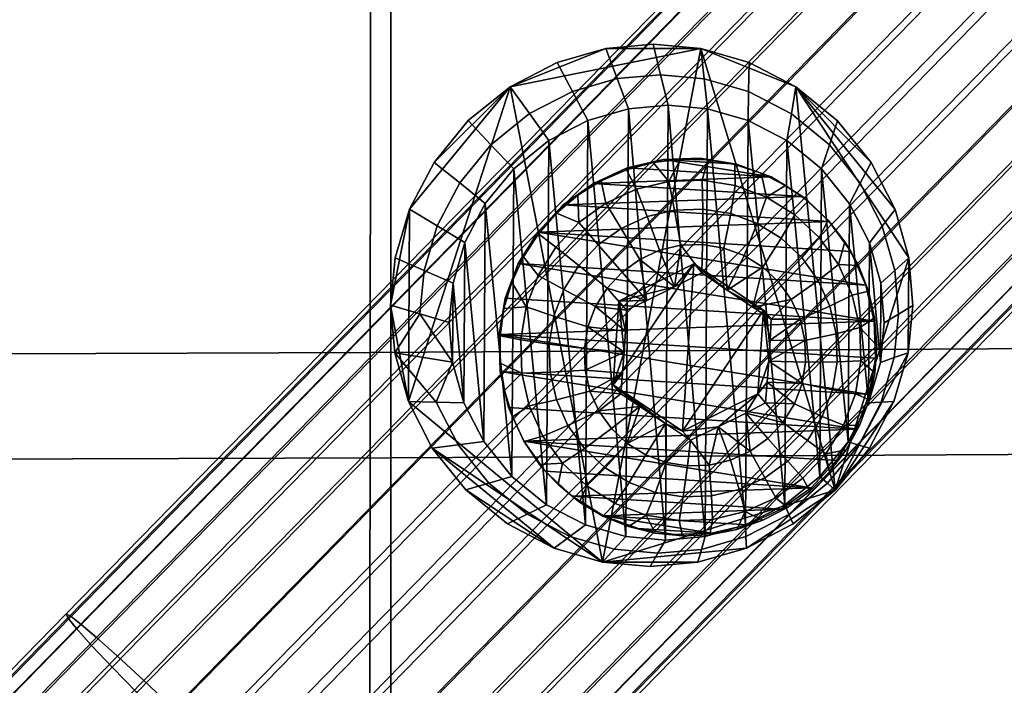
# Model space of a CAD drawing. Header units: millimetres. Extents: x -228 to 228, y -200 to 280.
# Tile 124 of 164: x 38 to 72, y 123 to 145. Entities that reach past the tile are written whole.
import ezdxf

# ---------------------------------------------------------------- set-up
doc = ezdxf.new("R2010")
doc.units = ezdxf.units.MM
doc.layers.add('podnoz', color=7, linetype='Continuous')
doc.layers.add('sedak', color=7, linetype='Continuous')

msp = doc.modelspace()

# ---------------------------------------------------------------- meshes
at = {"layer": 'podnoz'}
mesh = msp.add_polyface(dxfattribs=at)
corners = [(42.307, 122.312, 636.688), (70.489, 151.127, 635.275), (71.395, 150.207, 634.59), (43.213, 121.392, 636.004), (41.467, 123.181, 637.657), (69.648, 151.997, 636.244), (40.757, 123.936, 638.894), (68.938, 152.752, 637.481), (41.644, 123.562, 648.963), (69.825, 152.378, 647.55), (69.103, 153.026, 646.342), (40.921, 124.21, 647.755), (42.554, 122.723, 649.998), (70.736, 151.539, 648.584), (23.134, 85.006, 644.64), (51.316, 113.822, 643.227), (51.261, 113.955, 644.834), (23.079, 85.139, 646.248), (22.968, 85.093, 643.102), (51.15, 113.909, 641.689), (50.967, 114.319, 646.414), (22.785, 85.503, 647.828), (45.906, 119.512, 651.373), (74.088, 148.328, 649.96), (72.935, 149.449, 649.828), (44.753, 120.633, 651.242), (47.002, 118.431, 651.194), (75.184, 147.247, 649.781), (71.793, 150.543, 649.363), (43.611, 121.727, 650.777), (48.895, 116.525, 650.071), (77.077, 145.341, 648.658), (76.17, 146.261, 649.342), (47.988, 117.445, 650.756), (49.735, 115.656, 649.103), (77.917, 144.472, 647.689), (79.148, 143.135, 645.001), (78.627, 143.717, 646.452), (50.445, 114.901, 647.866), (79.497, 142.638, 641.813), (79.442, 142.771, 643.421), (79.331, 142.725, 640.275), (50.281, 114.627, 639.005), (78.462, 143.443, 637.591), (78.984, 142.996, 638.882), (50.802, 114.18, 640.295), (49.558, 115.275, 637.797), (77.74, 144.091, 636.383), (47.59, 117.11, 635.983), (75.772, 145.926, 634.57), (76.829, 144.93, 635.348), (48.648, 116.114, 636.762), (46.449, 118.204, 635.518), (74.63, 147.02, 634.105), (44.2, 120.406, 635.566), (72.381, 149.221, 634.152), (73.477, 148.141, 633.973), (45.295, 119.325, 635.386), (189.619, -144.835, 217.975), (189.233, -144.839, 220), (185.006, 221.021, 220), (185.392, 221.025, 217.975), (190.13, -144.829, 216.99), (185.902, 221.031, 216.99), (191.724, -144.81, 215.397), (190.844, -144.821, 216.111), (186.616, 221.04, 216.111), (187.496, 221.05, 215.397), (192.708, -144.799, 214.886), (188.48, 221.061, 214.886), (196.757, -144.752, 214.886), (194.733, -144.776, 214.5), (190.505, 221.084, 214.5), (192.529, 221.108, 214.886), (197.742, -144.741, 215.397), (193.515, 221.119, 215.397), (199.336, -144.722, 216.99), (198.622, -144.731, 216.111), (194.394, 221.129, 216.111), (195.108, 221.138, 216.99), (199.847, -144.717, 217.975), (195.619, 221.144, 217.975), (199.847, -144.717, 222.025), (200.232, -144.712, 220), (196.005, 221.148, 220), (195.619, 221.144, 222.025), (199.336, -144.722, 223.01), (195.108, 221.138, 223.01), (197.742, -144.741, 224.603), (198.622, -144.731, 223.889), (194.394, 221.129, 223.889), (193.515, 221.119, 224.603), (196.757, -144.752, 225.114), (192.529, 221.108, 225.114), (192.708, -144.799, 225.114), (194.733, -144.776, 225.5), (190.505, 221.084, 225.5), (188.48, 221.061, 225.114), (191.724, -144.81, 224.603), (187.496, 221.05, 224.603), (190.13, -144.829, 223.01), (190.844, -144.821, 223.889), (186.616, 221.04, 223.889), (185.902, 221.031, 223.01), (189.619, -144.835, 222.025), (185.392, 221.025, 222.025)]
mesh.append_faces([[corners[k] for k in face] for face in [(0, 1, 2, 3), (4, 5, 1, 0), (6, 7, 5, 4), (8, 9, 10, 11), (12, 13, 9, 8), (14, 15, 16, 17), (18, 19, 15, 14), (17, 16, 20, 21), (22, 23, 24, 25), (26, 27, 23, 22), (25, 24, 28, 29), (29, 28, 13, 12), (30, 31, 32, 33), (34, 35, 31, 30), (20, 36, 37, 38), (38, 37, 35, 34), (33, 32, 27, 26), (15, 39, 40, 16), (19, 41, 39, 15), (42, 43, 44, 45), (46, 47, 43, 42), (45, 44, 41, 19), (48, 49, 50, 51), (52, 53, 49, 48), (54, 55, 56, 57), (3, 2, 55, 54), (57, 56, 53, 52), (51, 50, 47, 46), (36, 20, 16, 40), (58, 59, 60, 61), (62, 58, 61, 63), (64, 65, 66, 67), (68, 64, 67, 69), (65, 62, 63, 66), (70, 71, 72, 73), (74, 70, 73, 75), (76, 77, 78, 79), (80, 76, 79, 81), (77, 74, 75, 78), (71, 68, 69, 72), (82, 83, 84, 85), (86, 82, 85, 87), (88, 89, 90, 91), (92, 88, 91, 93), (89, 86, 87, 90), (94, 95, 96, 97), (98, 94, 97, 99), (100, 101, 102, 103), (59, 104, 105, 60), (104, 100, 103, 105), (101, 98, 99, 102), (95, 92, 93, 96), (83, 80, 81, 84)]])
mesh = msp.add_polyface(dxfattribs=at)
corners = [(118.904, 215.824, 839.926), (116.796, 213.237, 839.382), (118.886, 218.737, 838.209), (116.474, 216.368, 838.146), (119.502, 215.904, 841.366), (118.457, 213.154, 841.953), (117.859, 213.074, 840.513), (115.429, 213.618, 838.732), (119.543, 216.215, 842.895), (118.498, 213.464, 843.482), (119.021, 216.708, 844.281), (117.977, 213.958, 844.867), (118.017, 217.31, 845.312), (116.972, 214.56, 845.899), (116.682, 217.928, 845.832), (115.637, 215.178, 846.419), (115.012, 216.909, 838.075), (113.967, 214.158, 838.662), (112.631, 214.777, 839.182), (113.677, 217.527, 838.595), (111.626, 215.379, 840.213), (112.672, 218.129, 839.627), (118.498, 213.464, 843.482), (116.972, 214.56, 845.899), (115.637, 215.178, 846.419), (117.977, 213.958, 844.867), (112.807, 216.1, 845.698), (114.174, 215.719, 846.349), (111.744, 216.263, 844.568), (111.146, 216.183, 843.128), (115.429, 213.618, 838.732), (116.796, 213.237, 839.382), (117.859, 213.074, 840.513), (112.631, 214.777, 839.182), (111.105, 215.873, 841.599), (111.626, 215.379, 840.213), (113.967, 214.158, 838.662), (118.457, 213.154, 841.953), (66.405, 141.961, 652.241), (67.562, 140.526, 652.436), (67.192, 139.819, 648.696), (66.131, 141.135, 648.517), (64.976, 143.127, 652.049), (64.821, 142.203, 648.341), (63.373, 143.96, 651.871), (63.352, 142.967, 648.178), (68.386, 138.918, 652.621), (67.947, 138.346, 648.866), (67.509, 137.773, 645.11), (66.822, 139.113, 644.956), (65.857, 140.309, 644.793), (64.667, 141.28, 644.633), (63.331, 141.974, 644.485), (64.593, 128.765, 645.627), (63.331, 141.974, 644.485), (64.667, 141.28, 644.633), (61.704, 144.441, 651.717), (64.976, 143.127, 652.049), (63.373, 143.96, 651.871), (66.329, 129.273, 653.249), (68.386, 138.918, 652.621), (67.562, 140.526, 652.436), (68.856, 137.248, 652.787), (66.405, 141.961, 652.241), (65.2, 139.365, 634.528), (56.977, 139.069, 633.981), (66.126, 138.5, 634.661), (64.123, 140.032, 634.4), (65.2, 139.365, 634.528), (65.397, 139.197, 634.052), (64.624, 139.739, 633.955), (66.126, 138.5, 634.661), (66.865, 137.469, 634.795), (66.665, 137.806, 634.251), (66.082, 138.548, 634.152), (62.934, 140.476, 634.282), (63.78, 140.162, 633.863), (62.882, 140.458, 633.777), (63.646, 138.434, 631.575), (63.202, 137.329, 630.677), (62.502, 137.59, 630.608), (62.736, 138.773, 631.485), (63.967, 139.335, 632.68), (62.893, 139.736, 632.573), (64.942, 138.731, 632.796), (64.47, 137.923, 631.673), (65.779, 137.949, 632.916), (65.179, 137.261, 631.775), (63.78, 140.162, 633.863), (62.882, 140.458, 633.777), (64.624, 139.739, 633.955), (65.397, 139.197, 634.052), (66.082, 138.548, 634.152)]
mesh.append_faces([[corners[k] for k in face] for face in [(0, 1, 2, 2), (3, 2, 1, 1), (4, 5, 6, 0), (7, 3, 1, 1), (5, 4, 8, 9), (1, 0, 6, 6), (9, 8, 10, 11), (12, 13, 11, 10), (14, 15, 13, 12), (16, 17, 18, 19), (3, 7, 17, 16), (19, 18, 20, 21), (22, 23, 24, 24), (23, 22, 25, 25), (26, 22, 24, 24), (26, 24, 27, 27), (26, 28, 29, 29), (29, 30, 26, 26), (30, 22, 26, 26), (22, 31, 32, 32), (31, 22, 30, 30), (30, 29, 33, 33), (34, 35, 29, 29), (33, 29, 35, 35), (30, 33, 36, 36), (37, 22, 32, 32), (38, 39, 40, 41), (42, 38, 41, 43), (44, 42, 43, 45), (39, 46, 47, 40), (40, 47, 48, 49), (41, 40, 49, 50), (45, 43, 51, 52), (50, 51, 43, 41), (53, 54, 55, 55), (56, 57, 58, 58), (56, 59, 57, 57), (57, 60, 61, 61), (60, 57, 62, 62), (61, 63, 57, 57), (64, 65, 66, 66), (67, 68, 69, 70), (71, 72, 73, 74), (68, 71, 74, 69), (75, 67, 76, 77), (70, 76, 67, 67), (78, 79, 80, 81), (82, 78, 81, 83), (84, 85, 78, 82), (86, 87, 85, 84), (88, 82, 83, 89), (82, 90, 91, 84), (84, 91, 92, 86), (82, 88, 90, 90)]])
mesh = msp.add_polyface(dxfattribs=at)
corners = [(40.235, 124.517, 640.345), (68.417, 153.333, 638.932), (68.938, 152.752, 637.481), (40.757, 123.936, 638.894), (39.941, 124.882, 641.925), (68.123, 153.698, 640.512), (40.052, 124.928, 645.071), (68.234, 153.744, 643.657), (68.068, 153.831, 642.119), (39.886, 125.015, 643.533), (40.4, 124.656, 646.464), (68.582, 153.472, 645.051), (40.921, 124.21, 647.755), (69.103, 153.026, 646.342), (73.645, 152.508, 634.273), (71.395, 150.207, 634.59), (70.489, 151.127, 635.275), (72.043, 154.446, 635.906), (69.648, 151.997, 636.244), (71.048, 156.024, 638.561), (71.442, 155.312, 637.128), (70.893, 156.531, 640.122), (71.281, 156.859, 643.228), (70.979, 156.808, 641.709), (71.751, 156.712, 644.604), (69.825, 152.378, 647.55), (73.214, 155.843, 647.072), (72.385, 156.382, 645.879), (70.736, 151.539, 648.584), (74.215, 155.096, 648.094), (73.895, 157.82, 636.327), (74.39, 156.845, 635.14), (73.607, 159.305, 639.235), (73.626, 158.659, 637.719), (73.832, 159.724, 640.778), (74.855, 159.887, 643.591), (74.265, 159.91, 642.253), (76.534, 159.237, 645.988), (75.601, 159.67, 644.829), (77.624, 158.582, 646.981), (71.793, 150.543, 649.363), (75.341, 154.17, 648.863), (74.088, 148.328, 649.96), (77.688, 152.009, 649.453), (76.524, 153.118, 649.322), (72.935, 149.449, 649.828), (75.184, 147.247, 649.781), (78.769, 150.912, 649.276), (77.077, 145.341, 648.658), (80.562, 148.905, 648.167), (79.716, 149.887, 648.843), (76.17, 146.261, 649.342), (77.917, 144.472, 647.689), (81.318, 147.949, 647.21), (80.039, 156.713, 648.174), (78.817, 157.724, 647.728), (81.216, 155.615, 648.301), (76.829, 144.93, 635.348), (79.146, 147.299, 635.022), (80.147, 146.552, 636.044), (77.74, 144.091, 636.383), (75.772, 145.926, 634.57), (78.02, 148.224, 634.253), (73.477, 148.141, 633.973), (75.673, 150.386, 633.663), (76.837, 149.276, 633.794), (74.63, 147.02, 634.105), (74.593, 151.482, 633.841), (72.381, 149.221, 634.152), (75.062, 155.803, 634.21), (79, 151.487, 633.088), (80.222, 150.476, 633.534), (76.759, 153.698, 633.133), (77.823, 152.585, 632.961), (75.849, 154.761, 633.554), (72.744, 153.556, 635.005)]
mesh.append_faces([[corners[k] for k in face] for face in [(0, 1, 2, 3), (4, 5, 1, 0), (6, 7, 8, 9), (10, 11, 7, 6), (12, 13, 11, 10), (9, 8, 5, 4), (14, 15, 16, 16), (17, 16, 18, 18), (1, 19, 20, 2), (5, 21, 19, 1), (2, 20, 17, 18), (7, 22, 23, 8), (11, 24, 22, 7), (25, 26, 27, 13), (28, 29, 26, 25), (13, 27, 24, 11), (8, 23, 21, 5), (20, 30, 31, 17), (21, 32, 33, 19), (23, 34, 32, 21), (19, 33, 30, 20), (24, 35, 36, 22), (26, 37, 38, 27), (29, 39, 37, 26), (40, 41, 29, 28), (27, 38, 35, 24), (22, 36, 34, 23), (42, 43, 44, 45), (46, 47, 43, 42), (48, 49, 50, 51), (52, 53, 49, 48), (51, 50, 47, 46), (45, 44, 41, 40), (44, 54, 55, 41), (43, 56, 54, 44), (57, 58, 59, 60), (61, 62, 58, 57), (63, 64, 65, 66), (15, 14, 67, 68), (68, 67, 64, 63), (66, 65, 62, 61), (41, 55, 39, 29), (69, 17, 31, 31), (65, 70, 71, 62), (67, 72, 73, 64), (14, 74, 72, 67), (64, 73, 70, 65), (74, 75, 69, 69), (74, 14, 75, 75), (69, 75, 17, 17), (16, 75, 14, 14), (16, 17, 75, 75)]])
mesh = msp.add_polyface(dxfattribs=at)
corners = [(61.704, 144.441, 651.717), (63.373, 143.96, 651.871), (63.352, 142.967, 648.178), (61.823, 143.408, 648.037), (60.072, 144.591, 651.592), (60.326, 143.546, 647.922), (58.437, 144.442, 651.49), (58.827, 143.409, 647.829), (63.331, 141.974, 644.485), (61.94, 142.375, 644.357), (60.58, 142.5, 644.252), (59.218, 142.376, 644.168), (63.249, 128.072, 645.589), (61.94, 142.375, 644.357), (63.331, 141.974, 644.485), (61.854, 127.672, 645.524), (60.58, 142.5, 644.252), (55.15, 143.131, 651.367), (58.332, 126.798, 652.892), (61.704, 144.441, 651.717), (58.437, 144.442, 651.49), (66.329, 129.273, 653.249), (60.072, 144.591, 651.592), (67.386, 136.314, 634.923), (66.865, 137.469, 634.795), (56.106, 138.139, 633.995), (64.123, 140.032, 634.4), (62.934, 140.476, 634.282), (60.409, 140.633, 634.094), (61.68, 140.678, 634.179), (65.2, 139.365, 634.528), (58.012, 139.812, 633.994), (67.673, 135.078, 635.042), (55.432, 137.058, 634.035), (59.171, 140.34, 634.032), (56.977, 139.069, 633.981), (66.126, 138.5, 634.661), (58.012, 139.812, 633.994), (59.171, 140.34, 634.032), (59.149, 140.281, 633.532), (58.28, 139.901, 633.502), (60.409, 140.633, 634.094), (61.68, 140.678, 634.179), (61.95, 140.62, 633.7), (61.004, 140.644, 633.632), (62.934, 140.476, 634.282), (62.882, 140.458, 633.777), (60.064, 140.53, 633.576), (61.738, 136.736, 630.102), (61.471, 137.044, 633.952), (60.806, 136.258, 629.924), (58.885, 135.762, 633.875), (61.738, 136.736, 630.102), (62.619, 136.145, 630.058), (61.471, 137.044, 633.952), (63.862, 135.453, 634.245), (58.971, 138.265, 631.264), (59.608, 137.199, 630.438), (58.999, 136.762, 630.431), (58.179, 137.697, 631.255), (59.858, 138.669, 631.294), (60.29, 137.51, 630.461), (59.49, 139.613, 632.347), (58.442, 139.136, 632.313), (60.805, 138.893, 631.341), (61.018, 137.682, 630.498), (60.61, 139.878, 632.404), (61.777, 138.928, 631.406), (61.765, 137.709, 630.547), (61.759, 139.919, 632.48), (62.736, 138.773, 631.485), (62.502, 137.59, 630.608), (62.893, 139.736, 632.573), (59.854, 135.788, 629.918), (60.806, 136.258, 629.924), (61.738, 136.736, 630.102), (62.619, 136.145, 630.058), (63.202, 137.329, 630.677), (59.149, 140.281, 633.532), (60.064, 140.53, 633.576), (58.28, 139.901, 633.502), (61.004, 140.644, 633.632), (61.95, 140.62, 633.7), (62.882, 140.458, 633.777)]
mesh.append_faces([[corners[k] for k in face] for face in [(0, 1, 2, 3), (4, 0, 3, 5), (6, 4, 5, 7), (3, 2, 8, 9), (7, 5, 10, 11), (5, 3, 9, 10), (12, 13, 14, 14), (15, 16, 13, 13), (17, 18, 19, 19), (20, 17, 19, 19), (18, 21, 19, 19), (22, 20, 19, 19), (23, 24, 25, 25), (26, 27, 28, 28), (27, 29, 28, 28), (30, 26, 31, 31), (32, 23, 33, 33), (31, 26, 34, 34), (34, 26, 28, 28), (31, 35, 30, 30), (25, 33, 23, 23), (35, 25, 36, 36), (37, 38, 39, 40), (41, 42, 43, 44), (42, 45, 46, 43), (38, 41, 47, 39), (41, 44, 47, 47), (48, 49, 50, 50), (51, 50, 49, 49), (52, 53, 54, 54), (55, 54, 53, 53), (56, 57, 58, 59), (60, 61, 57, 56), (62, 60, 56, 63), (64, 65, 61, 60), (66, 64, 60, 62), (67, 68, 65, 64), (69, 67, 64, 66), (70, 71, 68, 67), (72, 70, 67, 69), (73, 58, 57, 57), (74, 57, 61, 61), (74, 73, 57, 57), (75, 65, 68, 68), (74, 65, 75, 75), (76, 75, 71, 71), (61, 65, 74, 74), (75, 68, 71, 71), (77, 76, 71, 71), (62, 78, 79, 66), (63, 80, 78, 62), (66, 81, 82, 69), (81, 66, 79, 79), (69, 82, 83, 72)]])
mesh = msp.add_polyface(dxfattribs=at)
corners = [(56.763, 143.963, 651.413), (58.437, 144.442, 651.49), (58.827, 143.409, 647.829), (57.293, 142.97, 647.758), (55.15, 143.131, 651.367), (55.814, 142.207, 647.716), (59.218, 142.376, 644.168), (57.823, 141.977, 644.103), (56.478, 141.283, 644.065), (57.823, 141.977, 644.103), (59.131, 127.673, 645.335), (57.74, 128.074, 645.207), (56.404, 128.768, 645.059), (56.478, 141.283, 644.065), (55.276, 140.313, 644.059), (55.15, 143.131, 651.367), (58.437, 144.442, 651.49), (56.763, 143.963, 651.413), (55.619, 130.953, 634.535), (67.051, 131.365, 635.295), (55.097, 132.108, 634.407), (65.506, 129.354, 635.348), (56.357, 129.923, 634.668), (67.501, 132.555, 635.231), (54.772, 134.614, 634.184), (54.811, 133.344, 634.288), (67.673, 135.078, 635.042), (54.982, 135.868, 634.099), (56.106, 138.139, 633.995), (56.977, 139.069, 633.981), (56.75, 138.787, 633.485), (56.122, 138.076, 633.499), (58.012, 139.812, 633.994), (58.28, 139.901, 633.502), (57.475, 139.4, 633.487), (55.432, 137.058, 634.035), (55.604, 137.281, 633.526), (57.283, 129.058, 634.802), (56.357, 129.923, 634.668), (56.801, 129.458, 634.234), (57.531, 128.861, 634.332), (55.619, 130.953, 634.535), (55.638, 130.939, 634.035), (56.165, 130.156, 634.134), (56.653, 135.248, 631.345), (57.826, 134.88, 630.5), (57.702, 134.142, 630.55), (56.492, 134.289, 631.41), (55.703, 135.57, 632.407), (55.513, 134.436, 632.485), (56.998, 136.159, 631.296), (58.091, 135.58, 630.462), (56.11, 136.646, 632.35), (57.513, 136.985, 631.266), (58.487, 136.215, 630.439), (56.719, 137.623, 632.314), (58.179, 137.697, 631.255), (58.999, 136.762, 630.431), (57.507, 138.464, 632.301), (58.442, 139.136, 632.313), (58.971, 138.265, 631.264), (57.705, 130.7, 631.781), (58.635, 131.384, 630.835), (59.179, 130.875, 630.914), (58.413, 130.038, 631.883), (56.946, 130.195, 632.923), (57.783, 129.413, 633.043), (57.14, 131.488, 631.678), (58.2, 131.989, 630.757), (56.279, 131.126, 632.802), (56.741, 132.372, 631.58), (57.893, 132.669, 630.681), (55.807, 132.171, 632.686), (56.522, 133.318, 631.49), (57.725, 133.396, 630.612), (55.548, 133.288, 632.579), (59.066, 134.006, 629.971), (59.112, 134.732, 629.957), (55.604, 137.281, 633.526), (56.122, 138.076, 633.499), (56.75, 138.787, 633.485), (57.475, 139.4, 633.487), (58.28, 139.901, 633.502), (59.014, 133.287, 630.066), (58.957, 132.583, 630.24), (57.531, 128.861, 634.332), (56.801, 129.458, 634.234), (58.758, 128.809, 633.159), (58.342, 128.377, 634.427), (56.165, 130.156, 634.134), (55.638, 130.939, 634.035), (55.232, 131.791, 633.938)]
mesh.append_faces([[corners[k] for k in face] for face in [(0, 1, 2, 3), (4, 0, 3, 5), (3, 2, 6, 7), (5, 3, 7, 8), (9, 10, 11, 11), (11, 12, 13, 13), (14, 13, 12, 12), (11, 13, 9, 9), (15, 16, 17, 17), (18, 19, 20, 20), (21, 18, 22, 22), (23, 24, 25, 25), (26, 27, 24, 24), (28, 29, 30, 31), (29, 32, 33, 34), (35, 28, 31, 36), (29, 34, 30, 30), (37, 38, 39, 40), (38, 41, 42, 43), (38, 43, 39, 39), (44, 45, 46, 47), (48, 44, 47, 49), (50, 51, 45, 44), (52, 50, 44, 48), (53, 54, 51, 50), (55, 53, 50, 52), (56, 57, 54, 53), (58, 56, 53, 55), (59, 60, 56, 58), (61, 62, 63, 64), (65, 61, 64, 66), (67, 68, 62, 61), (69, 67, 61, 65), (70, 71, 68, 67), (72, 70, 67, 69), (73, 74, 71, 70), (75, 73, 70, 72), (47, 46, 74, 73), (49, 47, 73, 75), (76, 46, 45, 45), (45, 51, 77, 77), (52, 78, 79, 55), (55, 79, 80, 58), (58, 81, 82, 59), (80, 81, 58, 58), (83, 84, 71, 71), (83, 71, 74, 74), (76, 74, 46, 46), (71, 84, 68, 68), (66, 85, 86, 65), (87, 88, 85, 66), (65, 89, 90, 69), (69, 90, 91, 72), (65, 86, 89, 89)]])
mesh = msp.add_polyface(dxfattribs=at)
corners = [(-51.651, 132.321, 651.987), (-51.18, 133.991, 651.821), (-51.04, 135.623, 651.681), (52.047, 135.325, 648.004), (51.18, 133.991, 651.821), (51.04, 135.623, 651.681), (52.607, 132.298, 648.285), (51.651, 132.321, 651.987), (53.632, 129.278, 652.368), (52.474, 130.713, 652.173), (53.362, 130.824, 648.455), (54.423, 129.509, 648.633), (55.061, 128.112, 652.56), (55.732, 128.44, 648.809), (53.17, 133.667, 644.444), (53.562, 132.275, 644.582), (54.249, 130.936, 644.736), (55.214, 129.74, 644.899), (56.404, 128.768, 645.059), (53.707, 141.966, 651.36), (55.15, 143.131, 651.367), (55.814, 142.207, 647.716), (54.492, 141.139, 647.71), (51.69, 138.925, 651.463), (52.532, 140.532, 651.393), (53.415, 139.825, 647.74), (52.643, 138.352, 647.804), (51.199, 137.256, 651.562), (52.193, 136.822, 647.895), (53.053, 135.027, 644.327), (56.478, 141.283, 644.065), (55.276, 140.313, 644.059), (54.297, 139.118, 644.087), (53.595, 137.779, 644.145), (53.187, 136.387, 644.227), (54.249, 130.936, 644.736), (53.562, 132.275, 644.582), (53.595, 137.779, 644.145), (53.17, 133.667, 644.444), (53.187, 136.387, 644.227), (55.214, 129.74, 644.899), (54.297, 139.118, 644.087), (56.404, 128.768, 645.059), (55.276, 140.313, 644.059), (53.053, 135.027, 644.327), (51.69, 138.925, 651.463), (51.04, 135.623, 651.681), (51.651, 132.321, 651.987), (51.199, 137.256, 651.562), (55.15, 143.131, 651.367), (52.532, 140.532, 651.393), (53.707, 141.966, 651.36), (52.474, 130.713, 652.173), (58.332, 126.798, 652.892), (51.18, 133.991, 651.821), (54.772, 134.614, 634.184), (54.982, 135.868, 634.099), (54.939, 135.511, 633.621), (54.806, 134.574, 633.687), (55.604, 137.281, 633.526), (55.207, 136.42, 633.567), (55.432, 137.058, 634.035), (55.619, 130.953, 634.535), (55.097, 132.108, 634.407), (55.232, 131.791, 633.938), (55.638, 130.939, 634.035), (54.811, 133.344, 634.288), (54.954, 132.694, 633.847), (54.812, 133.628, 633.763), (55.513, 134.436, 632.485), (54.806, 134.574, 633.687), (54.939, 135.511, 633.621), (55.703, 135.57, 632.407), (55.207, 136.42, 633.567), (55.604, 137.281, 633.526), (56.11, 136.646, 632.35), (55.807, 132.171, 632.686), (55.232, 131.791, 633.938), (54.954, 132.694, 633.847), (55.548, 133.288, 632.579), (54.812, 133.628, 633.763)]
mesh.append_faces([[corners[k] for k in face] for face in [(0, 1, 2, 2), (3, 4, 5, 5), (6, 7, 4, 4), (8, 9, 10, 11), (12, 8, 11, 13), (9, 7, 6, 10), (3, 14, 4, 4), (10, 6, 15, 16), (13, 11, 17, 18), (11, 10, 16, 17), (4, 14, 6, 6), (19, 20, 21, 22), (23, 24, 25, 26), (5, 27, 28, 3), (27, 23, 26, 28), (24, 19, 22, 25), (14, 15, 6, 6), (29, 14, 3, 3), (22, 21, 30, 31), (25, 22, 31, 32), (28, 26, 33, 34), (3, 28, 34, 29), (26, 25, 32, 33), (35, 36, 37, 37), (36, 38, 39, 39), (40, 35, 41, 41), (42, 40, 43, 43), (39, 38, 44, 44), (37, 36, 39, 39), (35, 37, 41, 41), (41, 43, 40, 40), (45, 46, 47, 47), (45, 48, 46, 46), (49, 50, 45, 45), (49, 45, 47, 47), (49, 51, 50, 50), (47, 52, 53, 53), (47, 46, 54, 54), (47, 53, 49, 49), (55, 56, 57, 58), (59, 60, 61, 61), (60, 56, 61, 61), (56, 60, 57, 57), (62, 63, 64, 65), (63, 66, 67, 64), (66, 55, 58, 68), (66, 68, 67, 67), (69, 70, 71, 72), (72, 73, 74, 75), (71, 73, 72, 72), (76, 77, 78, 79), (79, 80, 70, 69), (79, 78, 80, 80)]])
mesh = msp.add_polyface(dxfattribs=at)
corners = [(68.856, 137.248, 652.787), (68.997, 135.616, 652.927), (68.507, 135.318, 649.146), (68.379, 136.815, 649.018), (68.386, 138.918, 652.621), (67.947, 138.346, 648.866), (68.837, 133.983, 653.047), (68.361, 133.822, 649.255), (67.885, 133.661, 645.464), (68.018, 135.021, 645.365), (67.901, 136.382, 645.248), (67.509, 137.773, 645.11), (64.593, 128.765, 645.627), (63.249, 128.072, 645.589), (63.331, 141.974, 644.485), (67.476, 132.269, 645.547), (66.774, 130.93, 645.605), (66.822, 139.113, 644.956), (67.509, 137.773, 645.11), (67.885, 133.661, 645.464), (67.901, 136.382, 645.248), (68.018, 135.021, 645.365), (65.857, 140.309, 644.793), (65.795, 129.735, 645.633), (64.667, 141.28, 644.633), (64.976, 143.127, 652.049), (66.329, 129.273, 653.249), (68.856, 137.248, 652.787), (68.837, 133.983, 653.047), (68.997, 135.616, 652.927), (66.126, 138.5, 634.661), (56.106, 138.139, 633.995), (66.865, 137.469, 634.795), (66.865, 137.469, 634.795), (67.386, 136.314, 634.923), (67.476, 136.106, 634.443), (67.133, 136.986, 634.349), (67.673, 135.078, 635.042), (67.686, 135.185, 634.531), (66.665, 137.806, 634.251), (67.76, 134.242, 634.612), (67.711, 133.809, 635.146), (64.129, 135.146, 630.395), (63.862, 135.453, 634.245), (63.497, 135.562, 630.189), (62.619, 136.145, 630.058), (64.129, 135.146, 630.395), (64.089, 134.422, 630.327), (63.862, 135.453, 634.245), (64.043, 133.697, 630.341), (64.47, 137.923, 631.673), (63.836, 136.936, 630.753), (63.202, 137.329, 630.677), (63.646, 138.434, 631.575), (65.179, 137.261, 631.775), (64.38, 136.427, 630.831), (65.743, 136.473, 631.877), (64.814, 135.822, 630.909), (66.447, 137.018, 633.037), (65.779, 137.949, 632.916), (66.143, 135.59, 631.975), (65.121, 135.142, 630.985), (66.918, 135.973, 633.153), (66.362, 134.644, 632.066), (65.29, 134.415, 631.055), (67.177, 134.856, 633.26), (66.391, 133.673, 632.146), (65.312, 133.669, 631.116), (67.212, 133.708, 633.354), (64.089, 134.422, 630.327), (64.129, 135.146, 630.395), (63.497, 135.562, 630.189), (62.619, 136.145, 630.058), (64.043, 133.697, 630.341), (67.133, 136.986, 634.349), (67.476, 136.106, 634.443), (66.082, 138.548, 634.152), (66.665, 137.806, 634.251), (67.686, 135.185, 634.531), (67.76, 134.242, 634.612), (67.697, 133.298, 634.683)]
mesh.append_faces([[corners[k] for k in face] for face in [(0, 1, 2, 3), (4, 0, 3, 5), (1, 6, 7, 2), (2, 7, 8, 9), (5, 3, 10, 11), (3, 2, 9, 10), (12, 13, 14, 14), (15, 16, 17, 17), (18, 19, 15, 15), (20, 21, 19, 19), (15, 17, 18, 18), (17, 16, 22, 22), (23, 24, 22, 22), (20, 19, 18, 18), (25, 26, 27, 27), (26, 28, 27, 27), (28, 29, 27, 27), (30, 31, 32, 32), (33, 34, 35, 36), (34, 37, 38, 35), (33, 36, 39, 39), (37, 40, 38, 38), (40, 37, 41, 41), (42, 43, 44, 44), (45, 44, 43, 43), (46, 47, 48, 48), (49, 48, 47, 47), (50, 51, 52, 53), (54, 55, 51, 50), (56, 57, 55, 54), (58, 56, 54, 59), (60, 61, 57, 56), (62, 60, 56, 58), (63, 64, 61, 60), (65, 63, 60, 62), (66, 67, 64, 63), (68, 66, 63, 65), (69, 70, 61, 61), (57, 70, 71, 71), (71, 72, 51, 51), (69, 64, 73, 73), (72, 52, 51, 51), (71, 55, 57, 57), (69, 61, 64, 64), (61, 70, 57, 57), (55, 71, 51, 51), (58, 74, 75, 62), (59, 76, 77, 58), (62, 75, 78, 65), (58, 77, 74, 74), (65, 78, 79, 79), (68, 65, 79, 79), (73, 64, 67, 67), (79, 80, 68, 68)]])
mesh = msp.add_polyface(dxfattribs=at)
corners = [(60.491, 127.548, 645.44), (59.131, 127.673, 645.335), (59.218, 142.376, 644.168), (57.823, 141.977, 644.103), (60.58, 142.5, 644.252), (61.854, 127.672, 645.524), (61.94, 142.375, 644.357), (63.249, 128.072, 645.589), (63.862, 135.453, 634.245), (63.667, 132.581, 634.46), (61.081, 131.3, 634.383), (61.471, 137.044, 633.952), (58.885, 135.762, 633.875), (58.69, 132.89, 634.091), (67.051, 131.365, 635.295), (67.501, 132.555, 635.231), (54.811, 133.344, 634.288), (64.471, 128.611, 635.336), (65.506, 129.354, 635.348), (57.283, 129.058, 634.802), (67.711, 133.809, 635.146), (67.673, 135.078, 635.042), (54.772, 134.614, 634.184), (56.357, 129.923, 634.668), (55.097, 132.108, 634.407), (55.432, 137.058, 634.035), (54.982, 135.868, 634.099), (59.152, 135.455, 630.025), (59.854, 135.788, 629.918), (58.885, 135.762, 633.875), (60.806, 136.258, 629.924), (61.348, 130.992, 630.533), (61.081, 131.3, 634.383), (62.301, 131.447, 630.411), (63.667, 132.581, 634.46), (61.348, 130.992, 630.533), (60.488, 131.56, 630.277), (61.081, 131.3, 634.383), (58.69, 132.89, 634.091), (58.957, 132.583, 630.24), (59.607, 132.147, 630.192), (58.957, 132.583, 630.24), (59.014, 133.287, 630.066), (58.69, 132.89, 634.091), (59.066, 134.006, 629.971), (59.112, 134.732, 629.957), (59.152, 135.455, 630.025), (58.885, 135.762, 633.875), (62.078, 129.069, 632.214), (61.997, 130.129, 631.168), (62.725, 130.301, 631.205), (63.026, 129.292, 632.262), (62.115, 128.266, 633.435), (63.235, 128.531, 633.492), (61.106, 129.034, 632.149), (61.25, 130.102, 631.119), (60.147, 129.189, 632.071), (60.512, 130.221, 631.058), (59.238, 129.528, 631.98), (59.813, 130.482, 630.989), (58.758, 128.809, 633.159), (59.833, 128.408, 633.265), (58.413, 130.038, 631.883), (59.179, 130.875, 630.914), (57.783, 129.413, 633.043), (57.826, 134.88, 630.5), (59.112, 134.732, 629.957), (59.066, 134.006, 629.971), (58.487, 136.215, 630.439), (59.854, 135.788, 629.918), (59.152, 135.455, 630.025), (58.091, 135.58, 630.462), (58.999, 136.762, 630.431), (63.407, 130.612, 631.228), (62.301, 131.447, 630.411), (61.348, 130.992, 630.533), (60.488, 131.56, 630.277), (58.2, 131.989, 630.757), (58.957, 132.583, 630.24), (59.607, 132.147, 630.192), (59.014, 133.287, 630.066), (57.725, 133.396, 630.612), (58.635, 131.384, 630.835)]
mesh.append_faces([[corners[k] for k in face] for face in [(0, 1, 2, 2), (3, 2, 1, 1), (2, 4, 0, 0), (5, 6, 7, 7), (0, 4, 5, 5), (8, 9, 10, 10), (11, 8, 10, 10), (12, 11, 13, 13), (10, 13, 11, 11), (14, 15, 16, 16), (17, 18, 19, 19), (20, 21, 22, 22), (18, 23, 19, 19), (16, 24, 14, 14), (25, 26, 21, 21), (27, 28, 29, 29), (30, 29, 28, 28), (31, 32, 33, 33), (34, 33, 32, 32), (35, 36, 37, 37), (38, 37, 36, 36), (39, 38, 40, 40), (36, 40, 38, 38), (41, 42, 43, 43), (44, 43, 42, 42), (45, 46, 47, 47), (47, 44, 45, 45), (43, 44, 47, 47), (48, 49, 50, 51), (52, 48, 51, 53), (54, 55, 49, 48), (56, 57, 55, 54), (58, 59, 57, 56), (60, 58, 56, 61), (62, 63, 59, 58), (64, 62, 58, 60), (65, 66, 67, 67), (68, 69, 70, 70), (70, 71, 68, 68), (68, 72, 69, 69), (66, 71, 70, 70), (73, 50, 74, 74), (75, 49, 55, 55), (74, 49, 75, 75), (76, 75, 57, 57), (50, 49, 74, 74), (77, 78, 79, 79), (79, 76, 63, 63), (80, 81, 67, 67), (75, 55, 57, 57), (76, 59, 63, 63), (59, 76, 57, 57), (79, 82, 77, 77), (82, 79, 63, 63)]])
mesh = msp.add_polyface(dxfattribs=at)
corners = [(66.329, 129.273, 653.249), (64.887, 128.108, 653.242), (64.74, 128.437, 649.434), (66.062, 129.504, 649.441), (68.347, 132.314, 653.146), (67.504, 130.707, 653.216), (67.139, 130.819, 649.41), (67.911, 132.292, 649.346), (68.837, 133.983, 653.047), (68.361, 133.822, 649.255), (65.795, 129.735, 645.633), (66.774, 130.93, 645.605), (67.476, 132.269, 645.547), (67.885, 133.661, 645.464), (64.593, 128.765, 645.627), (64.667, 141.28, 644.633), (65.795, 129.735, 645.633), (64.593, 128.765, 645.627), (65.857, 140.309, 644.793), (66.774, 130.93, 645.605), (68.837, 133.983, 653.047), (66.329, 129.273, 653.249), (68.347, 132.314, 653.146), (67.504, 130.707, 653.216), (67.711, 133.809, 635.146), (54.772, 134.614, 634.184), (67.501, 132.555, 635.231), (67.051, 131.365, 635.295), (55.619, 130.953, 634.535), (66.377, 130.284, 635.335), (65.506, 129.354, 635.348), (67.711, 133.809, 635.146), (67.501, 132.555, 635.231), (67.496, 132.373, 634.743), (67.697, 133.298, 634.683), (67.051, 131.365, 635.295), (67.162, 131.486, 634.79), (66.377, 130.284, 635.335), (65.506, 129.354, 635.348), (65.451, 129.237, 634.851), (66.129, 129.901, 634.845), (64.471, 128.611, 635.336), (64.684, 128.678, 634.843), (66.703, 130.656, 634.825), (67.76, 134.242, 634.612), (63.991, 132.977, 630.435), (63.934, 132.273, 630.61), (63.667, 132.581, 634.46), (64.043, 133.697, 630.341), (63.862, 135.453, 634.245), (63.934, 132.273, 630.61), (63.25, 131.92, 630.462), (63.667, 132.581, 634.46), (62.301, 131.447, 630.411), (66.231, 132.714, 632.211), (65.189, 132.931, 631.166), (65.312, 133.669, 631.116), (66.391, 133.673, 632.146), (67.022, 132.574, 633.431), (67.212, 133.708, 633.354), (65.886, 131.803, 632.26), (64.924, 132.231, 631.204), (66.615, 131.498, 633.489), (65.371, 130.976, 632.29), (64.528, 131.596, 631.227), (66.006, 130.521, 633.525), (64.704, 130.265, 632.301), (64.015, 131.049, 631.235), (65.219, 129.68, 633.537), (63.913, 129.696, 632.291), (63.407, 130.612, 631.228), (64.283, 129.008, 633.526), (63.026, 129.292, 632.262), (62.725, 130.301, 631.205), (63.235, 128.531, 633.492), (64.043, 133.697, 630.341), (63.991, 132.977, 630.435), (63.934, 132.273, 630.61), (63.25, 131.92, 630.462), (67.697, 133.298, 634.683), (67.496, 132.373, 634.743), (67.162, 131.486, 634.79), (66.703, 130.656, 634.825), (65.451, 129.237, 634.851), (64.684, 128.678, 634.843), (66.129, 129.901, 634.845), (62.301, 131.447, 630.411)]
mesh.append_faces([[corners[k] for k in face] for face in [(0, 1, 2, 3), (4, 5, 6, 7), (8, 4, 7, 9), (3, 6, 5, 0), (6, 3, 10, 11), (9, 7, 12, 13), (7, 6, 11, 12), (3, 2, 14, 10), (15, 16, 17, 17), (18, 19, 16, 16), (20, 21, 22, 22), (22, 21, 23, 23), (24, 25, 26, 26), (27, 28, 29, 29), (29, 28, 30, 30), (31, 32, 33, 34), (32, 35, 36, 33), (37, 38, 39, 40), (38, 41, 42, 39), (35, 37, 43, 36), (44, 31, 34, 34), (40, 43, 37, 37), (45, 46, 47, 47), (47, 48, 45, 45), (49, 48, 47, 47), (50, 51, 52, 52), (53, 52, 51, 51), (54, 55, 56, 57), (58, 54, 57, 59), (60, 61, 55, 54), (62, 60, 54, 58), (63, 64, 61, 60), (65, 63, 60, 62), (66, 67, 64, 63), (68, 66, 63, 65), (69, 70, 67, 66), (71, 69, 66, 68), (72, 73, 70, 69), (74, 72, 69, 71), (56, 55, 75, 75), (76, 75, 55, 55), (76, 55, 61, 61), (61, 77, 76, 76), (64, 78, 77, 77), (78, 64, 67, 67), (67, 70, 78, 78), (61, 64, 77, 77), (59, 79, 80, 58), (62, 81, 82, 65), (58, 80, 81, 62), (68, 83, 84, 71), (65, 85, 83, 68), (86, 78, 70, 70), (82, 85, 65, 65)]])
mesh = msp.add_polyface(dxfattribs=at)
corners = [(-58.332, 126.798, 652.892), (-58.731, 127.236, 649.113), (-57.202, 127.677, 648.972), (-56.664, 127.279, 652.738), (-59.965, 126.648, 653.017), (-60.228, 127.098, 649.228), (-63.274, 127.277, 653.196), (-63.261, 127.674, 649.393), (-61.727, 127.235, 649.321), (-61.6, 126.797, 653.118), (-64.887, 128.108, 653.242), (-64.74, 128.437, 649.434), (-55.732, 128.44, 648.809), (-55.061, 128.112, 652.56), (-57.74, 128.074, 645.207), (-56.404, 128.768, 645.059), (-60.491, 127.548, 645.44), (-59.13, 127.673, 645.335), (-63.249, 128.072, 645.589), (-61.854, 127.672, 645.524), (-64.593, 128.765, 645.627), (-56.664, 127.279, 652.738), (-55.061, 128.112, 652.56), (-53.632, 129.278, 652.368), (-58.332, 126.798, 652.892), (-61.6, 126.797, 653.118), (-59.965, 126.648, 653.017), (-63.274, 127.277, 653.196), (-66.329, 129.273, 653.249), (-64.887, 128.108, 653.242), (-123.656, -101.975, 680.15), (-123.854, -102.74, 676.408), (-125.384, -103.181, 676.548), (-125.324, -102.456, 680.303), (-122.025, -101.826, 680.003), (-122.359, -102.603, 676.273), (-126.855, -103.946, 676.686), (-126.93, -103.29, 680.453), (-120.394, -101.977, 679.858), (-120.864, -102.742, 676.14), (-118.725, -102.46, 679.712), (-119.334, -103.184, 676.007), (-117.119, -103.296, 679.574), (-117.862, -103.951, 675.881), (-124.053, -103.505, 672.666), (-125.443, -103.906, 672.794), (-121.334, -103.507, 672.423), (-122.693, -103.381, 672.544), (-119.944, -103.909, 672.302), (-117.119, -103.296, 679.574), (-118.725, -102.46, 679.712), (-120.394, -101.977, 679.858), (-122.025, -101.826, 680.003), (-125.324, -102.456, 680.303), (-123.656, -101.975, 680.15), (-58.361, 128.391, 634.93), (-64.471, 128.611, 635.336), (-63.312, 128.083, 635.298), (-62.074, 127.79, 635.235), (-59.549, 127.947, 635.048), (-57.283, 129.058, 634.802), (-60.803, 127.744, 635.151), (-64.471, 128.611, 635.336), (-64.684, 128.678, 634.843), (-63.844, 128.236, 634.82), (-63.312, 128.083, 635.298), (-62.95, 127.921, 634.783), (-62.02, 127.739, 634.733), (-62.074, 127.79, 635.235), (-60.803, 127.744, 635.151), (-61.074, 127.694, 634.671), (-60.133, 127.788, 634.598), (-59.549, 127.947, 635.048), (-59.215, 128.017, 634.516), (-58.342, 128.377, 634.427), (-58.361, 128.391, 634.93), (-57.531, 128.861, 634.332), (-57.283, 129.058, 634.802), (-60.966, 128.225, 633.359), (-62.115, 128.266, 633.435), (-62.078, 129.069, 632.214), (-61.106, 129.034, 632.149), (-59.833, 128.408, 633.265), (-60.147, 129.189, 632.071), (-61.074, 127.694, 634.671), (-62.02, 127.739, 634.733), (-63.235, 128.531, 633.492), (-62.95, 127.921, 634.783), (-64.283, 129.008, 633.526), (-63.844, 128.236, 634.82), (-64.684, 128.678, 634.843), (-60.133, 127.788, 634.598), (-59.215, 128.017, 634.516), (-58.342, 128.377, 634.427), (-58.758, 128.809, 633.159), (52.474, 130.713, 652.173), (53.632, 129.278, 652.368), (56.664, 127.279, 652.738)]
mesh.append_faces([[corners[k] for k in face] for face in [(0, 1, 2, 3), (4, 5, 1, 0), (6, 7, 8, 9), (10, 11, 7, 6), (9, 8, 5, 4), (3, 2, 12, 13), (2, 14, 15, 12), (5, 16, 17, 1), (7, 18, 19, 8), (11, 20, 18, 7), (8, 19, 16, 5), (1, 17, 14, 2), (21, 22, 23, 23), (24, 25, 26, 26), (27, 28, 29, 29), (25, 24, 27, 27), (24, 28, 27, 27), (30, 31, 32, 33), (34, 35, 31, 30), (33, 32, 36, 37), (38, 39, 35, 34), (40, 41, 39, 38), (42, 43, 41, 40), (31, 44, 45, 32), (39, 46, 47, 35), (41, 48, 46, 39), (35, 47, 44, 31), (49, 50, 51, 51), (49, 51, 52, 52), (53, 52, 54, 54), (53, 49, 52, 52), (55, 56, 57, 57), (55, 57, 58, 58), (58, 59, 55, 55), (55, 60, 56, 56), (59, 58, 61, 61), (62, 63, 64, 65), (65, 66, 67, 68), (69, 70, 71, 72), (72, 73, 74, 75), (68, 67, 70, 69), (75, 74, 76, 77), (65, 64, 66, 66), (73, 72, 71, 71), (78, 79, 80, 81), (82, 78, 81, 83), (79, 78, 84, 85), (86, 79, 85, 87), (88, 86, 89, 90), (78, 82, 91, 84), (87, 89, 86, 86), (91, 82, 92, 92), (93, 92, 82, 94), (95, 96, 97, 97)]])
mesh = msp.add_polyface(dxfattribs=at)
corners = [(58.332, 126.798, 652.892), (56.664, 127.279, 652.738), (57.202, 127.677, 648.972), (58.731, 127.236, 649.113), (59.965, 126.648, 653.017), (60.228, 127.098, 649.228), (63.274, 127.277, 653.196), (61.6, 126.797, 653.118), (61.727, 127.235, 649.321), (63.261, 127.674, 649.393), (64.887, 128.108, 653.242), (64.74, 128.437, 649.434), (55.061, 128.112, 652.56), (55.732, 128.44, 648.809), (56.404, 128.768, 645.059), (57.74, 128.074, 645.207), (59.131, 127.673, 645.335), (60.491, 127.548, 645.44), (61.854, 127.672, 645.524), (63.249, 128.072, 645.589), (64.593, 128.765, 645.627), (56.664, 127.279, 652.738), (53.632, 129.278, 652.368), (55.061, 128.112, 652.56), (58.332, 126.798, 652.892), (52.474, 130.713, 652.173), (59.965, 126.648, 653.017), (61.6, 126.797, 653.118), (63.274, 127.277, 653.196), (64.887, 128.108, 653.242), (66.329, 129.273, 653.249), (123.656, -101.975, 680.15), (125.324, -102.456, 680.303), (125.384, -103.181, 676.548), (123.854, -102.74, 676.408), (122.025, -101.826, 680.003), (122.359, -102.603, 676.273), (126.93, -103.29, 680.453), (126.855, -103.946, 676.686), (120.394, -101.977, 679.858), (120.864, -102.742, 676.14), (118.725, -102.46, 679.712), (119.334, -103.184, 676.007), (117.119, -103.296, 679.574), (117.862, -103.951, 675.881), (125.443, -103.906, 672.794), (124.053, -103.505, 672.666), (122.693, -103.381, 672.544), (121.334, -103.507, 672.423), (119.943, -103.909, 672.302), (117.119, -103.296, 679.574), (120.394, -101.977, 679.858), (118.725, -102.46, 679.712), (122.025, -101.826, 680.003), (125.324, -102.456, 680.303), (123.656, -101.975, 680.15), (58.361, 128.391, 634.93), (63.312, 128.083, 635.298), (64.471, 128.611, 635.336), (62.074, 127.79, 635.235), (59.549, 127.947, 635.048), (57.283, 129.058, 634.802), (60.803, 127.744, 635.151), (64.471, 128.611, 635.336), (63.312, 128.083, 635.298), (63.844, 128.236, 634.82), (64.684, 128.678, 634.843), (62.074, 127.79, 635.235), (62.02, 127.739, 634.733), (62.95, 127.921, 634.783), (60.803, 127.744, 635.151), (59.549, 127.947, 635.048), (60.133, 127.788, 634.598), (61.074, 127.694, 634.671), (58.361, 128.391, 634.93), (58.342, 128.377, 634.427), (59.216, 128.017, 634.516), (57.283, 129.058, 634.802), (57.531, 128.861, 634.332), (60.966, 128.225, 633.359), (61.106, 129.034, 632.149), (62.078, 129.069, 632.214), (62.115, 128.266, 633.435), (59.833, 128.408, 633.265), (60.147, 129.189, 632.071), (62.02, 127.739, 634.733), (61.074, 127.694, 634.671), (63.235, 128.531, 633.492), (62.95, 127.921, 634.783), (64.283, 129.008, 633.526), (64.684, 128.678, 634.843), (63.844, 128.236, 634.82), (60.133, 127.788, 634.598), (59.216, 128.017, 634.516), (58.342, 128.377, 634.427), (58.758, 128.809, 633.159)]
mesh.append_faces([[corners[k] for k in face] for face in [(0, 1, 2, 3), (4, 0, 3, 5), (6, 7, 8, 9), (10, 6, 9, 11), (7, 4, 5, 8), (1, 12, 13, 2), (2, 13, 14, 15), (5, 3, 16, 17), (9, 8, 18, 19), (11, 9, 19, 20), (8, 5, 17, 18), (3, 2, 15, 16), (21, 22, 23, 23), (24, 25, 21, 21), (24, 26, 27, 27), (28, 29, 30, 30), (27, 28, 24, 24), (24, 28, 30, 30), (31, 32, 33, 34), (35, 31, 34, 36), (32, 37, 38, 33), (39, 35, 36, 40), (41, 39, 40, 42), (43, 41, 42, 44), (34, 33, 45, 46), (40, 36, 47, 48), (42, 40, 48, 49), (36, 34, 46, 47), (50, 51, 52, 52), (50, 53, 51, 51), (54, 55, 53, 53), (54, 53, 50, 50), (56, 57, 58, 58), (56, 59, 57, 57), (59, 56, 60, 60), (56, 58, 61, 61), (60, 62, 59, 59), (63, 64, 65, 66), (64, 67, 68, 69), (70, 71, 72, 73), (71, 74, 75, 76), (67, 70, 73, 68), (74, 77, 78, 75), (64, 69, 65, 65), (76, 72, 71, 71), (79, 80, 81, 82), (83, 84, 80, 79), (82, 85, 86, 79), (87, 88, 85, 82), (89, 90, 91, 87), (79, 86, 92, 83), (88, 87, 91, 91), (92, 93, 83, 83), (94, 95, 83, 93)]])
mesh = msp.add_polyface(dxfattribs=at)
corners = [(20.07, 81.409, 646.471), (19.744, 81.734, 648.053), (18.486, 79.61, 648.209), (18.826, 79.308, 646.625), (20.117, 81.267, 644.864), (18.87, 79.16, 645.019), (19.907, 81.3, 643.329), (18.642, 79.162, 643.486), (19.487, 81.481, 641.941), (18.191, 79.292, 642.102), (20.615, 84.229, 649.38), (19.849, 84.921, 650.621), (18.335, 82.851, 650.755), (19.151, 82.226, 649.51), (21.174, 83.691, 647.927), (21.485, 83.345, 646.346), (21.536, 83.208, 644.739), (21.347, 83.269, 643.202), (20.96, 83.497, 641.811), (20.386, 83.884, 640.523), (18.865, 81.802, 640.658), (19.593, 84.452, 639.32), (18.009, 82.285, 639.46), (21.554, 86.84, 650.516), (20.713, 87.709, 651.485), (18.939, 85.713, 651.594), (22.785, 85.503, 647.828), (22.264, 86.085, 649.279), (23.134, 85.006, 644.64), (23.079, 85.139, 646.248), (22.62, 85.365, 641.709), (22.968, 85.093, 643.102), (21.376, 86.459, 639.21), (22.099, 85.811, 640.418), (18.596, 85.194, 638.29), (20.466, 87.298, 638.175), (19.807, 88.629, 652.169), (17.957, 86.548, 652.283), (14.125, 93.496, 638.102), (42.307, 122.312, 636.688), (43.213, 121.392, 636.004), (15.032, 92.576, 637.417), (13.285, 94.365, 639.07), (41.467, 123.181, 637.657), (12.053, 95.701, 641.759), (40.235, 124.517, 640.345), (40.757, 123.936, 638.894), (12.575, 95.12, 640.307), (11.76, 96.066, 643.339), (39.941, 124.882, 641.925), (11.871, 96.112, 646.484), (40.052, 124.928, 645.071), (39.886, 125.015, 643.533), (11.705, 96.199, 644.946), (12.218, 95.84, 647.878), (40.4, 124.656, 646.464), (13.462, 94.746, 650.376), (41.644, 123.562, 648.963), (40.921, 124.21, 647.755), (12.74, 95.394, 649.169), (14.373, 93.907, 651.411), (42.554, 122.723, 649.998), (15.43, 92.911, 652.19), (43.611, 121.727, 650.777), (16.572, 91.817, 652.655), (44.753, 120.633, 651.242), (17.725, 90.696, 652.787), (45.906, 119.512, 651.373), (47.988, 117.445, 650.756), (47.002, 118.431, 651.194), (18.821, 89.615, 652.607), (48.895, 116.525, 650.071), (50.445, 114.901, 647.866), (49.735, 115.656, 649.103), (50.967, 114.319, 646.414), (50.281, 114.627, 639.005), (50.802, 114.18, 640.295), (51.15, 113.909, 641.689), (49.558, 115.275, 637.797), (48.648, 116.114, 636.762), (19.409, 88.294, 637.396), (47.59, 117.11, 635.983), (17.114, 90.509, 636.8), (45.295, 119.325, 635.386), (46.449, 118.204, 635.518), (18.267, 89.388, 636.932), (44.2, 120.406, 635.566), (16.018, 91.59, 636.979)]
mesh.append_faces([[corners[k] for k in face] for face in [(0, 1, 2, 3), (4, 0, 3, 5), (6, 4, 5, 7), (8, 6, 7, 9), (10, 11, 12, 13), (14, 10, 13, 1), (15, 14, 1, 0), (16, 15, 0, 4), (17, 16, 4, 6), (18, 17, 6, 8), (19, 18, 8, 20), (21, 19, 20, 22), (11, 23, 24, 25), (14, 26, 27, 10), (10, 27, 23, 11), (16, 28, 29, 15), (18, 30, 31, 17), (17, 31, 28, 16), (15, 29, 26, 14), (21, 32, 33, 19), (34, 35, 32, 21), (19, 33, 30, 18), (36, 37, 25, 24), (38, 39, 40, 41), (42, 43, 39, 38), (44, 45, 46, 47), (48, 49, 45, 44), (47, 46, 43, 42), (50, 51, 52, 53), (54, 55, 51, 50), (56, 57, 58, 59), (60, 61, 57, 56), (59, 58, 55, 54), (53, 52, 49, 48), (61, 60, 62, 63), (64, 65, 63, 62), (66, 67, 65, 64), (36, 68, 69, 70), (24, 71, 68, 36), (70, 69, 67, 66), (27, 72, 73, 23), (26, 74, 72, 27), (23, 73, 71, 24), (33, 75, 76, 30), (30, 76, 77, 31), (32, 78, 75, 33), (35, 79, 78, 32), (80, 81, 79, 35), (82, 83, 84, 85), (41, 40, 86, 87), (87, 86, 83, 82), (85, 84, 81, 80)]])
at = {"layer": 'sedak'}
mesh = msp.add_polyface(dxfattribs=at)
corners = [(100.547, 134.36, 668.568), (75.504, 158.481, 664.046), (75.468, 134.15, 665.986), (50.34, 134, 664.141), (50.366, 158.321, 662.243), (25.178, 133.909, 663.033), (25.192, 158.224, 661.161), (0, 133.879, 662.663), (0, 158.192, 660.8), (75.432, 109.84, 668.007), (100.505, 110.031, 670.639), (50.314, 109.704, 666.127), (25.165, 109.622, 664.999), (0, 109.595, 664.622), (75.396, 85.539, 670.155), (100.463, 85.709, 672.818), (50.288, 85.418, 668.252), (25.151, 85.345, 667.11), (0, 85.32, 666.729), (63.076, 175.868, 661.723), (58.289, 176.847, 661.322), (53.484, 177.746, 660.952), (48.667, 178.568, 660.615), (67.84, 174.812, 662.154), (89.053, 169.001, 664.491), (83.181, 170.807, 663.774), (77.276, 172.462, 663.108), (72.575, 173.676, 662.616), (43.842, 179.31, 660.309), (14.67, 182.142, 659.146), (9.781, 182.34, 659.065), (4.89, 182.46, 659.016), (0, 182.5, 659), (19.555, 181.864, 659.26), (39.016, 179.974, 660.035), (34.167, 180.562, 659.794), (29.306, 181.074, 659.584), (24.435, 181.508, 659.406), (94.868, 167.037, 665.256), (100.589, 158.706, 666.568)]
mesh.append_faces([[corners[k] for k in face] for face in [(0, 1, 2, 2), (3, 2, 1, 4), (5, 3, 4, 6), (7, 5, 6, 8), (9, 10, 0, 2), (11, 9, 2, 3), (12, 11, 3, 5), (13, 12, 5, 7), (14, 15, 10, 9), (16, 14, 9, 11), (17, 16, 11, 12), (18, 17, 12, 13), (19, 20, 4, 4), (21, 4, 20, 20), (21, 22, 4, 4), (4, 23, 19, 19), (1, 24, 25, 25), (25, 26, 1, 1), (1, 26, 27, 27), (23, 1, 27, 27), (22, 28, 4, 4), (29, 30, 8, 8), (31, 32, 8, 8), (31, 8, 30, 30), (33, 29, 6, 6), (6, 34, 35, 35), (36, 37, 6, 6), (35, 36, 6, 6), (6, 37, 33, 33), (34, 4, 28, 28), (24, 1, 38, 38), (4, 34, 6, 6), (6, 29, 8, 8), (1, 23, 4, 4), (1, 39, 38, 38)]])
mesh = msp.add_polyface(dxfattribs=at)
corners = [(76.534, 148.854, 652.813), (51.052, 148.716, 650.968), (51.059, 167.057, 649.562), (25.535, 148.634, 649.86), (25.539, 166.97, 648.475), (0, 148.607, 649.491), (0, 166.942, 648.113), (127.811, 130.942, 660.364), (101.954, 130.699, 656.916), (101.963, 149.046, 655.396), (76.524, 130.514, 654.289), (51.044, 130.382, 652.412), (25.531, 130.303, 651.285), (0, 130.277, 650.91), (114.882, 112.462, 660.129), (101.941, 112.354, 658.478), (76.512, 112.178, 655.814), (51.034, 112.053, 653.91), (25.525, 111.978, 652.767), (0, 111.953, 652.386), (101.934, 103.186, 659.279), (114.874, 103.292, 660.939), (54.201, 176.847, 649.007), (59.071, 175.943, 649.381), (49.319, 177.673, 648.665), (44.429, 178.419, 648.356), (63.924, 174.959, 649.786), (73.552, 172.756, 650.691), (78.318, 171.536, 651.189), (84.305, 169.873, 651.863), (68.752, 173.897, 650.223), (90.259, 168.06, 652.589), (39.538, 179.086, 648.079), (14.866, 181.265, 647.18), (9.911, 181.465, 647.098), (4.956, 181.585, 647.048), (0, 181.626, 647.032), (19.816, 180.986, 647.295), (34.624, 179.678, 647.835), (29.697, 180.192, 647.622), (24.761, 180.628, 647.442), (105.479, 162.543, 654.71), (108.961, 161.066, 655.253), (101.968, 163.944, 654.184), (96.155, 166.086, 653.363), (112.404, 159.51, 655.813), (119.245, 156.097, 656.999), (115.803, 157.871, 656.39)]
mesh.append_faces([[corners[k] for k in face] for face in [(0, 1, 2, 2), (3, 4, 2, 1), (5, 6, 4, 3), (7, 8, 9, 9), (10, 0, 9, 8), (11, 1, 0, 10), (12, 3, 1, 11), (13, 5, 3, 12), (14, 15, 8, 8), (8, 7, 14, 14), (16, 10, 8, 15), (17, 11, 10, 16), (18, 12, 11, 17), (19, 13, 12, 18), (20, 15, 14, 21), (16, 15, 20, 20), (2, 22, 23, 23), (24, 2, 25, 25), (24, 22, 2, 2), (26, 2, 23, 23), (27, 28, 0, 0), (28, 29, 0, 0), (2, 30, 27, 27), (27, 0, 2, 2), (26, 30, 2, 2), (0, 29, 31, 31), (32, 25, 2, 2), (33, 6, 34, 34), (35, 6, 36, 36), (35, 34, 6, 6), (4, 33, 37, 37), (38, 4, 39, 39), (32, 4, 38, 38), (33, 4, 6, 6), (39, 4, 40, 40), (40, 4, 37, 37), (4, 32, 2, 2), (9, 41, 42, 42), (41, 9, 43, 43), (9, 44, 43, 43), (42, 45, 9, 9), (44, 9, 0, 0), (46, 9, 47, 47), (47, 9, 45, 45), (31, 44, 0, 0)]])

doc.saveas('drawing.dxf')
